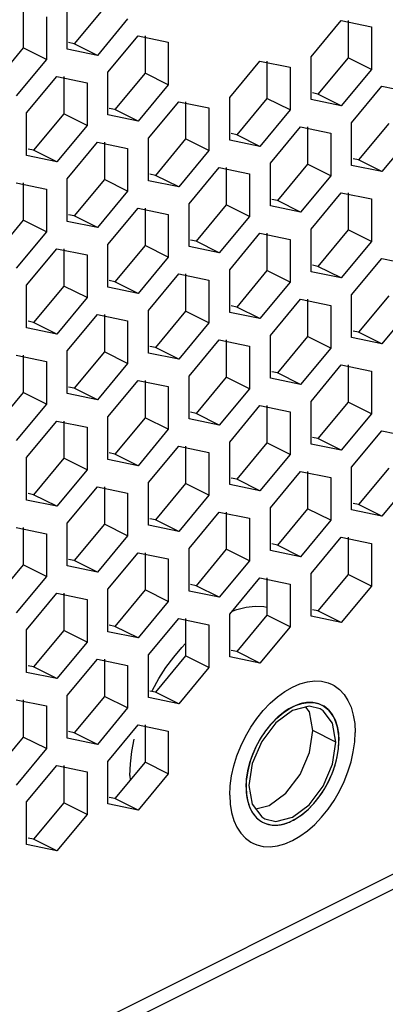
# Paper-space layout '005_EXP_CORICANT_PE_DRAWING_3_1' of a CAD drawing. Header units: millimetres. Extents: x 6 to 413, y 7 to 290.
# Tile 180 of 228: x 257.18 to 259.19, y 83.33 to 88.73. Entities that reach past the tile are written whole.
import ezdxf

# ---------------------------------------------------------------- set-up
doc = ezdxf.new("R2010")
doc.units = ezdxf.units.MM
doc.header["$LTSCALE"] = 23.1
for name, color, linetype in [('000_BASE_123100001256H_BL133', 7, 'CONTINUOUS'), ('BASE_CORIANT_BL85', 7, 'CONTINUOUS'), ('S_M4_1_ZC_BL135', 7, 'CONTINUOUS')]:
    doc.layers.add(name, color=color, linetype=linetype)

# ---------------------------------------------------------------- blocks, each defined once
blk = doc.blocks.new('BASE_CORIANT_BL85', base_point=(229.3285, 99.074))
at = {"layer": 'BASE_CORIANT_BL85', "color": 3, "linetype": 'Continuous'}
for p, q in [((243.689, 76.2777), (276.3808, 92.6236)), ((243.6664, 76.185), (276.3293, 92.5165)), ((257.4416, 88.5709), (257.4416, 88.8049)), ((257.3271, 88.7476), (257.3271, 88.5137)), ((257.7725, 88.7364), (257.6071, 88.5368)), ((258.778, 88.5285), (258.9435, 88.7281)), ((258.9435, 88.7281), (259.109, 88.694)), ((259.109, 88.694), (259.109, 88.46)), ((257.6643, 88.4439), (257.8298, 88.6435)), ((257.8298, 88.6435), (257.9953, 88.6094)), ((257.9953, 88.6094), (257.9953, 88.3755)), ((257.6071, 88.5368), (257.4416, 88.5709)), ((257.3271, 88.5137), (257.1616, 88.3141)), ((258.3326, 88.3058), (258.498, 88.5054)), ((258.498, 88.5054), (258.6635, 88.4712)), ((258.778, 88.2946), (258.778, 88.5285)), ((257.6643, 88.21), (257.6643, 88.4439)), ((258.6635, 88.4712), (258.6635, 88.2373)), ((259.109, 88.46), (258.9435, 88.2604)), ((257.2189, 88.2212), (257.3843, 88.4208)), ((257.3843, 88.4208), (257.5498, 88.3867)), ((257.5498, 88.3867), (257.5498, 88.1527)), ((257.9953, 88.3755), (257.8298, 88.1759)), ((259.0008, 88.1676), (259.1662, 88.3672)), ((259.1662, 88.3672), (259.3317, 88.333)), ((257.8871, 88.083), (258.0525, 88.2826)), ((258.0525, 88.2826), (258.218, 88.2485)), ((258.3326, 88.0718), (258.3326, 88.3058)), ((258.9435, 88.2604), (258.778, 88.2946)), ((257.2189, 87.9873), (257.2189, 88.2212)), ((258.218, 88.2485), (258.218, 88.0146)), ((258.6635, 88.2373), (258.498, 88.0377)), ((257.8298, 88.1759), (257.6643, 88.21)), ((259.0008, 87.9336), (259.0008, 88.1676)), ((257.5498, 88.1527), (257.3843, 87.9531)), ((258.5553, 87.9448), (258.7208, 88.1444)), ((258.7208, 88.1444), (258.8862, 88.1103)), ((258.8862, 88.1103), (258.8862, 87.8764)), ((257.4416, 87.8603), (257.6071, 88.0599)), ((257.6071, 88.0599), (257.7725, 88.0257)), ((257.8871, 87.8491), (257.8871, 88.083)), ((258.498, 88.0377), (258.3326, 88.0718)), ((259.3317, 88.0991), (259.1662, 87.8995)), ((257.7725, 88.0257), (257.7725, 87.7918)), ((258.218, 88.0146), (258.0525, 87.815)), ((257.3843, 87.9531), (257.2189, 87.9873)), ((258.1098, 87.7221), (258.2753, 87.9217)), ((258.2753, 87.9217), (258.4408, 87.8876)), ((258.5553, 87.7109), (258.5553, 87.9448)), ((259.1662, 87.8995), (259.0008, 87.9336)), ((257.4416, 87.6264), (257.4416, 87.8603)), ((258.0525, 87.815), (257.8871, 87.8491)), ((258.4408, 87.8876), (258.4408, 87.6536)), ((258.8862, 87.8764), (258.7208, 87.6768)), ((257.1616, 87.8371), (257.3271, 87.803)), ((257.3271, 87.803), (257.3271, 87.5691)), ((257.7725, 87.7918), (257.6071, 87.5922)), ((258.778, 87.5839), (258.9435, 87.7835)), ((258.9435, 87.7835), (259.109, 87.7494)), ((259.109, 87.7494), (259.109, 87.5154)), ((257.6643, 87.4994), (257.8298, 87.699)), ((257.8298, 87.699), (257.9953, 87.6648)), ((258.1098, 87.4882), (258.1098, 87.7221)), ((258.7208, 87.6768), (258.5553, 87.7109)), ((257.6071, 87.5922), (257.4416, 87.6264)), ((257.9953, 87.6648), (257.9953, 87.4309)), ((258.4408, 87.6536), (258.2753, 87.454)), ((258.778, 87.35), (258.778, 87.5839)), ((257.3271, 87.5691), (257.1616, 87.3695)), ((258.3326, 87.3612), (258.498, 87.5608)), ((258.498, 87.5608), (258.6635, 87.5266)), ((258.6635, 87.5266), (258.6635, 87.2927)), ((257.2189, 87.2766), (257.3843, 87.4762)), ((257.3843, 87.4762), (257.5498, 87.4421)), ((257.6643, 87.2654), (257.6643, 87.4994)), ((258.2753, 87.454), (258.1098, 87.4882)), ((259.109, 87.5154), (258.9435, 87.3159)), ((257.5498, 87.4421), (257.5498, 87.2082)), ((257.9953, 87.4309), (257.8298, 87.2313)), ((259.0008, 87.223), (259.1662, 87.4226)), ((259.1662, 87.4226), (259.3317, 87.3885)), ((258.3326, 87.1272), (258.3326, 87.3612)), ((257.8871, 87.1384), (258.0525, 87.338)), ((258.0525, 87.338), (258.218, 87.3039)), ((258.218, 87.3039), (258.218, 87.07)), ((258.9435, 87.3159), (258.778, 87.35)), ((257.2189, 87.0427), (257.2189, 87.2766)), ((257.8298, 87.2313), (257.6643, 87.2654)), ((258.6635, 87.2927), (258.498, 87.0931)), ((257.5498, 87.2082), (257.3843, 87.0086)), ((258.5553, 87.0003), (258.7208, 87.1998)), ((258.7208, 87.1998), (258.8862, 87.1657)), ((259.0008, 86.9891), (259.0008, 87.223)), ((257.8871, 86.9045), (257.8871, 87.1384)), ((258.8862, 87.1657), (258.8862, 86.9318)), ((259.3317, 87.1545), (259.1662, 86.9549)), ((257.4416, 86.9157), (257.6071, 87.1153)), ((257.6071, 87.1153), (257.7725, 87.0812)), ((258.498, 87.0931), (258.3326, 87.1272)), ((257.3843, 87.0086), (257.2189, 87.0427)), ((257.7725, 87.0812), (257.7725, 86.8472)), ((258.218, 87.07), (258.0525, 86.8704)), ((258.1098, 86.7775), (258.2753, 86.9771)), ((258.2753, 86.9771), (258.4408, 86.943)), ((258.5553, 86.7663), (258.5553, 87.0003)), ((259.1662, 86.9549), (259.0008, 86.9891)), ((258.4408, 86.943), (258.4408, 86.709)), ((258.8862, 86.9318), (258.7208, 86.7322)), ((257.1616, 86.8926), (257.3271, 86.8584)), ((257.4416, 86.6818), (257.4416, 86.9157)), ((258.0525, 86.8704), (257.8871, 86.9045)), ((257.3271, 86.8584), (257.3271, 86.6245)), ((257.7725, 86.8472), (257.6071, 86.6476)), ((258.778, 86.6393), (258.9435, 86.8389)), ((258.9435, 86.8389), (259.109, 86.8048)), ((258.1098, 86.5436), (258.1098, 86.7775)), ((258.7208, 86.7322), (258.5553, 86.7663)), ((259.109, 86.8048), (259.109, 86.5709)), ((257.6643, 86.5548), (257.8298, 86.7544)), ((257.8298, 86.7544), (257.9953, 86.7202)), ((257.9953, 86.7202), (257.9953, 86.4863)), ((258.4408, 86.709), (258.2753, 86.5095)), ((257.6071, 86.6476), (257.4416, 86.6818)), ((257.3271, 86.6245), (257.1616, 86.4249)), ((258.3326, 86.4166), (258.498, 86.6162)), ((258.498, 86.6162), (258.6635, 86.5821)), ((258.778, 86.4054), (258.778, 86.6393)), ((257.6643, 86.3208), (257.6643, 86.5548)), ((258.6635, 86.5821), (258.6635, 86.3481)), ((259.109, 86.5709), (258.9435, 86.3713)), ((257.2189, 86.332), (257.3843, 86.5316)), ((257.3843, 86.5316), (257.5498, 86.4975)), ((257.5498, 86.4975), (257.5498, 86.2636)), ((258.2753, 86.5095), (258.1098, 86.5436)), ((257.9953, 86.4863), (257.8298, 86.2867)), ((259.0008, 86.2784), (259.1662, 86.478)), ((259.1662, 86.478), (259.3317, 86.4439)), ((257.8871, 86.1939), (258.0525, 86.3934)), ((258.0525, 86.3934), (258.218, 86.3593)), ((258.3326, 86.1827), (258.3326, 86.4166)), ((258.9435, 86.3713), (258.778, 86.4054)), ((257.2189, 86.0981), (257.2189, 86.332)), ((258.218, 86.3593), (258.218, 86.1254)), ((258.6635, 86.3481), (258.498, 86.1485)), ((257.8298, 86.2867), (257.6643, 86.3208)), ((259.0008, 86.0445), (259.0008, 86.2784)), ((257.5498, 86.2636), (257.3843, 86.064)), ((258.5553, 86.0557), (258.7208, 86.2553)), ((258.7208, 86.2553), (258.8862, 86.2211)), ((258.8862, 86.2211), (258.8862, 85.9872)), ((257.4416, 85.9711), (257.6071, 86.1707)), ((257.6071, 86.1707), (257.7725, 86.1366)), ((257.8871, 85.9599), (257.8871, 86.1939)), ((258.498, 86.1485), (258.3326, 86.1827)), ((259.3317, 86.2099), (259.1662, 86.0103)), ((257.7725, 86.1366), (257.7725, 85.9026)), ((258.218, 86.1254), (258.0525, 85.9258)), ((257.3843, 86.064), (257.2189, 86.0981)), ((258.1098, 85.8329), (258.2753, 86.0325)), ((258.2753, 86.0325), (258.4408, 85.9984)), ((258.5553, 85.8217), (258.5553, 86.0557)), ((259.1662, 86.0103), (259.0008, 86.0445)), ((257.4416, 85.7372), (257.4416, 85.9711)), ((258.0525, 85.9258), (257.8871, 85.9599)), ((258.4408, 85.9984), (258.4408, 85.7645)), ((258.8862, 85.9872), (258.7208, 85.7876)), ((257.1616, 85.948), (257.3271, 85.9138)), ((257.3271, 85.9138), (257.3271, 85.6799)), ((257.7725, 85.9026), (257.6071, 85.7031)), ((258.778, 85.6948), (258.9435, 85.8943)), ((258.9435, 85.8943), (259.109, 85.8602)), ((259.109, 85.8602), (259.109, 85.6263)), ((257.6643, 85.6102), (257.8298, 85.8098)), ((257.8298, 85.8098), (257.9953, 85.7757)), ((258.1098, 85.599), (258.1098, 85.8329)), ((258.7208, 85.7876), (258.5553, 85.8217)), ((257.6071, 85.7031), (257.4416, 85.7372)), ((257.9953, 85.7757), (257.9953, 85.5417)), ((258.4408, 85.7645), (258.2753, 85.5649)), ((258.778, 85.4608), (258.778, 85.6948)), ((257.3271, 85.6799), (257.1616, 85.4803)), ((258.3326, 85.472), (258.498, 85.6716)), ((258.498, 85.6716), (258.6635, 85.6375)), ((258.6635, 85.6375), (258.6635, 85.4035)), ((257.2189, 85.3875), (257.3843, 85.587)), ((257.3843, 85.587), (257.5498, 85.5529)), ((257.6643, 85.3763), (257.6643, 85.6102)), ((258.2753, 85.5649), (258.1098, 85.599)), ((259.109, 85.6263), (258.9435, 85.4267)), ((257.5498, 85.5529), (257.5498, 85.319)), ((257.9953, 85.5417), (257.8298, 85.3421)), ((258.3326, 85.2381), (258.3326, 85.472)), ((257.8871, 85.2493), (258.0525, 85.4489)), ((258.0525, 85.4489), (258.218, 85.4147)), ((258.218, 85.4147), (258.218, 85.1808)), ((258.9435, 85.4267), (258.778, 85.4608)), ((257.2189, 85.1535), (257.2189, 85.3875)), ((257.8298, 85.3421), (257.6643, 85.3763)), ((258.6635, 85.4035), (258.498, 85.204)), ((257.5498, 85.319), (257.3843, 85.1194)), ((257.8871, 85.0153), (257.8871, 85.2493)), ((257.4416, 85.0265), (257.6071, 85.2261)), ((257.6071, 85.2261), (257.7725, 85.192)), ((258.498, 85.204), (258.3326, 85.2381)), ((257.3843, 85.1194), (257.2189, 85.1535)), ((257.7725, 85.192), (257.7725, 84.9581)), ((258.218, 85.1808), (258.0525, 84.9812)), ((257.1616, 85.0034), (257.3271, 84.9693)), ((257.4416, 84.7926), (257.4416, 85.0265)), ((258.0525, 84.9812), (257.8871, 85.0153)), ((257.3271, 84.9693), (257.3271, 84.7353)), ((257.7725, 84.9581), (257.6071, 84.7585)), ((258.6762, 84.9443), (258.5849, 84.8764)), ((258.7675, 84.9677), (258.6762, 84.9443)), ((258.8273, 84.9537), (258.7675, 84.9677)), ((258.845, 84.9431), (258.8273, 84.9537)), ((258.8967, 84.8741), (258.845, 84.9431)), ((258.9149, 84.7714), (258.8967, 84.8741)), ((257.6643, 84.6656), (257.8298, 84.8652)), ((257.8298, 84.8652), (257.9953, 84.8311)), ((257.9953, 84.8311), (257.9953, 84.5971)), ((257.6071, 84.7585), (257.4416, 84.7926)), ((258.8967, 84.6504), (258.9149, 84.7714)), ((257.3271, 84.7353), (257.1616, 84.5357)), ((257.6643, 84.4317), (257.6643, 84.6656)), ((257.2189, 84.4429), (257.3843, 84.6425)), ((257.3843, 84.6425), (257.5498, 84.6083)), ((257.5498, 84.6083), (257.5498, 84.3744)), ((257.9953, 84.5971), (257.8298, 84.3976)), ((258.4376, 84.5327), (258.4557, 84.43)), ((257.2189, 84.2089), (257.2189, 84.4429)), ((257.8298, 84.3976), (257.6643, 84.4317)), ((258.4557, 84.43), (258.5075, 84.361)), ((257.5498, 84.3744), (257.3843, 84.1748)), ((258.5075, 84.361), (258.5252, 84.3504)), ((257.3843, 84.1748), (257.2189, 84.2089))]:
    blk.add_line(p, q, dxfattribs=at)
at = {"layer": 'BASE_CORIANT_BL85', "color": 7, "linetype": 'Continuous'}
for p, q in [((257.1998, 88.7817), (257.1998, 88.5773)), ((257.6453, 88.8), (257.4798, 88.6004)), ((258.9817, 88.7281), (258.9817, 88.5237)), ((257.4798, 88.6004), (257.449, 88.6068)), ((257.6071, 88.5368), (257.4798, 88.6004)), ((257.868, 88.6435), (257.868, 88.4391)), ((257.1998, 88.5773), (257.0343, 88.3777)), ((257.3271, 88.5137), (257.1998, 88.5773)), ((258.5362, 88.5054), (258.5362, 88.3009)), ((258.9817, 88.5237), (258.8162, 88.3241)), ((259.109, 88.46), (258.9817, 88.5237)), ((257.868, 88.4391), (257.7025, 88.2395)), ((257.9953, 88.3755), (257.868, 88.4391)), ((257.4225, 88.4208), (257.4225, 88.2164)), ((258.8162, 88.3241), (258.7854, 88.3304)), ((258.0907, 88.2826), (258.0907, 88.0782)), ((258.5362, 88.3009), (258.3707, 88.1013)), ((258.6635, 88.2373), (258.5362, 88.3009)), ((258.9435, 88.2604), (258.8162, 88.3241)), ((257.7025, 88.2395), (257.6717, 88.2459)), ((257.8298, 88.1759), (257.7025, 88.2395)), ((257.4225, 88.2164), (257.2571, 88.0168)), ((257.5498, 88.1527), (257.4225, 88.2164)), ((258.7589, 88.1444), (258.7589, 87.94)), ((259.2044, 88.1627), (259.039, 87.9632)), ((257.6453, 88.0599), (257.6453, 87.8555)), ((258.0907, 88.0782), (257.9253, 87.8786)), ((258.218, 88.0146), (258.0907, 88.0782)), ((258.3707, 88.1013), (258.34, 88.1077)), ((258.498, 88.0377), (258.3707, 88.1013)), ((257.2571, 88.0168), (257.2263, 88.0231)), ((257.3843, 87.9531), (257.2571, 88.0168)), ((259.039, 87.9632), (259.0082, 87.9695)), ((259.1662, 87.8995), (259.039, 87.9632)), ((258.3135, 87.9217), (258.3135, 87.7173)), ((258.7589, 87.94), (258.5935, 87.7404)), ((258.8862, 87.8764), (258.7589, 87.94)), ((257.6453, 87.8555), (257.4798, 87.6559)), ((257.7725, 87.7918), (257.6453, 87.8555)), ((257.9253, 87.8786), (257.8945, 87.8849)), ((258.0525, 87.815), (257.9253, 87.8786)), ((257.1998, 87.8371), (257.1998, 87.6327)), ((258.5935, 87.7404), (258.5627, 87.7468)), ((258.7208, 87.6768), (258.5935, 87.7404)), ((258.9817, 87.7835), (258.9817, 87.5791)), ((257.868, 87.699), (257.868, 87.4945)), ((258.3135, 87.7173), (258.148, 87.5177)), ((258.4408, 87.6536), (258.3135, 87.7173)), ((257.1998, 87.6327), (257.0343, 87.4331)), ((257.3271, 87.5691), (257.1998, 87.6327)), ((257.4798, 87.6559), (257.449, 87.6622)), ((257.6071, 87.5922), (257.4798, 87.6559)), ((258.9817, 87.5791), (258.8162, 87.3795)), ((259.109, 87.5154), (258.9817, 87.5791)), ((258.148, 87.5177), (258.1172, 87.524)), ((258.2753, 87.454), (258.148, 87.5177)), ((258.5362, 87.5608), (258.5362, 87.3563)), ((257.4225, 87.4762), (257.4225, 87.2718)), ((257.868, 87.4945), (257.7025, 87.2949)), ((257.9953, 87.4309), (257.868, 87.4945)), ((258.5362, 87.3563), (258.3707, 87.1568)), ((258.6635, 87.2927), (258.5362, 87.3563)), ((258.8162, 87.3795), (258.7854, 87.3858)), ((258.9435, 87.3159), (258.8162, 87.3795)), ((257.7025, 87.2949), (257.6717, 87.3013)), ((258.0907, 87.338), (258.0907, 87.1336)), ((257.4225, 87.2718), (257.2571, 87.0722)), ((257.5498, 87.2082), (257.4225, 87.2718)), ((257.8298, 87.2313), (257.7025, 87.2949)), ((258.7589, 87.1998), (258.7589, 86.9954)), ((259.2044, 87.2182), (259.039, 87.0186)), ((258.3707, 87.1568), (258.34, 87.1631)), ((258.498, 87.0931), (258.3707, 87.1568)), ((257.6453, 87.1153), (257.6453, 86.9109)), ((258.0907, 87.1336), (257.9253, 86.934)), ((258.218, 87.07), (258.0907, 87.1336)), ((257.2571, 87.0722), (257.2263, 87.0785)), ((257.3843, 87.0086), (257.2571, 87.0722)), ((258.3135, 86.9771), (258.3135, 86.7727)), ((258.7589, 86.9954), (258.5935, 86.7958)), ((258.8862, 86.9318), (258.7589, 86.9954)), ((259.039, 87.0186), (259.0082, 87.0249)), ((259.1662, 86.9549), (259.039, 87.0186)), ((257.9253, 86.934), (257.8945, 86.9404)), ((258.0525, 86.8704), (257.9253, 86.934)), ((257.1998, 86.8926), (257.1998, 86.6881)), ((257.6453, 86.9109), (257.4798, 86.7113)), ((257.7725, 86.8472), (257.6453, 86.9109)), ((258.9817, 86.8389), (258.9817, 86.6345)), ((258.3135, 86.7727), (258.148, 86.5731)), ((258.4408, 86.709), (258.3135, 86.7727)), ((258.5935, 86.7958), (258.5627, 86.8022)), ((258.7208, 86.7322), (258.5935, 86.7958)), ((257.4798, 86.7113), (257.449, 86.7176)), ((257.6071, 86.6476), (257.4798, 86.7113)), ((257.868, 86.7544), (257.868, 86.5499)), ((257.1998, 86.6881), (257.0343, 86.4885)), ((257.3271, 86.6245), (257.1998, 86.6881)), ((258.5362, 86.6162), (258.5362, 86.4118)), ((258.9817, 86.6345), (258.8162, 86.4349)), ((259.109, 86.5709), (258.9817, 86.6345)), ((257.868, 86.5499), (257.7025, 86.3504)), ((257.9953, 86.4863), (257.868, 86.5499)), ((258.148, 86.5731), (258.1172, 86.5794)), ((258.2753, 86.5095), (258.148, 86.5731)), ((257.4225, 86.5316), (257.4225, 86.3272)), ((258.8162, 86.4349), (258.7854, 86.4413)), ((258.0907, 86.3934), (258.0907, 86.189)), ((258.5362, 86.4118), (258.3707, 86.2122)), ((258.6635, 86.3481), (258.5362, 86.4118)), ((258.9435, 86.3713), (258.8162, 86.4349)), ((257.7025, 86.3504), (257.6717, 86.3567)), ((257.8298, 86.2867), (257.7025, 86.3504)), ((257.4225, 86.3272), (257.2571, 86.1276)), ((257.5498, 86.2636), (257.4225, 86.3272)), ((258.7589, 86.2553), (258.7589, 86.0508)), ((259.2044, 86.2736), (259.039, 86.074)), ((257.6453, 86.1707), (257.6453, 85.9663)), ((258.0907, 86.189), (257.9253, 85.9894)), ((258.218, 86.1254), (258.0907, 86.189)), ((258.3707, 86.2122), (258.34, 86.2185)), ((258.498, 86.1485), (258.3707, 86.2122)), ((257.2571, 86.1276), (257.2263, 86.134)), ((257.3843, 86.064), (257.2571, 86.1276)), ((259.039, 86.074), (259.0082, 86.0803)), ((259.1662, 86.0103), (259.039, 86.074)), ((258.3135, 86.0325), (258.3135, 85.8281)), ((258.7589, 86.0508), (258.5935, 85.8513)), ((258.8862, 85.9872), (258.7589, 86.0508)), ((257.6453, 85.9663), (257.4798, 85.7667)), ((257.7725, 85.9026), (257.6453, 85.9663)), ((257.9253, 85.9894), (257.8945, 85.9958)), ((258.0525, 85.9258), (257.9253, 85.9894)), ((257.1998, 85.948), (257.1998, 85.7436)), ((258.5935, 85.8513), (258.5627, 85.8576)), ((258.7208, 85.7876), (258.5935, 85.8513)), ((258.9817, 85.8943), (258.9817, 85.6899)), ((257.868, 85.8098), (257.868, 85.6054)), ((258.3135, 85.8281), (258.148, 85.6285)), ((258.4408, 85.7645), (258.3135, 85.8281)), ((257.1998, 85.7436), (257.0343, 85.544)), ((257.3271, 85.6799), (257.1998, 85.7436)), ((257.4798, 85.7667), (257.449, 85.773)), ((257.6071, 85.7031), (257.4798, 85.7667)), ((258.9817, 85.6899), (258.8162, 85.4903)), ((259.109, 85.6263), (258.9817, 85.6899)), ((258.148, 85.6285), (258.1172, 85.6349)), ((258.2753, 85.5649), (258.148, 85.6285)), ((258.5362, 85.6716), (258.5362, 85.4672)), ((257.4225, 85.587), (257.4225, 85.3826)), ((257.868, 85.6054), (257.7025, 85.4058)), ((257.9953, 85.5417), (257.868, 85.6054)), ((258.5362, 85.4672), (258.3707, 85.2676)), ((258.6635, 85.4035), (258.5362, 85.4672)), ((258.8162, 85.4903), (258.7854, 85.4967)), ((258.9435, 85.4267), (258.8162, 85.4903)), ((257.7025, 85.4058), (257.6717, 85.4121)), ((258.0907, 85.4489), (258.0907, 85.2444)), ((257.4225, 85.3826), (257.2571, 85.183)), ((257.5498, 85.319), (257.4225, 85.3826)), ((257.8298, 85.3421), (257.7025, 85.4058)), ((258.3707, 85.2676), (258.34, 85.2739)), ((258.498, 85.204), (258.3707, 85.2676)), ((257.6453, 85.2261), (257.6453, 85.0217)), ((258.0907, 85.2444), (257.9253, 85.0449)), ((258.218, 85.1808), (258.0907, 85.2444)), ((257.2571, 85.183), (257.2263, 85.1894)), ((257.3843, 85.1194), (257.2571, 85.183)), ((257.9253, 85.0449), (257.8945, 85.0512)), ((258.0525, 84.9812), (257.9253, 85.0449)), ((257.1998, 85.0034), (257.1998, 84.799)), ((257.6453, 85.0217), (257.4798, 84.8221)), ((257.7725, 84.9581), (257.6453, 85.0217)), ((258.7694, 84.9378), (258.7503, 84.9633)), ((258.7876, 84.835), (258.7694, 84.9378)), ((257.4798, 84.8221), (257.449, 84.8285)), ((257.6071, 84.7585), (257.4798, 84.8221)), ((257.868, 84.8652), (257.868, 84.6608)), ((258.9149, 84.7714), (258.7876, 84.835)), ((257.1998, 84.799), (257.0343, 84.5994)), ((257.3271, 84.7353), (257.1998, 84.799)), ((257.868, 84.6608), (257.7025, 84.4612)), ((257.9953, 84.5971), (257.868, 84.6608)), ((257.4225, 84.6425), (257.4225, 84.438)), ((258.6403, 84.4913), (258.7177, 84.5934)), ((257.7025, 84.4612), (257.6717, 84.4675)), ((257.8298, 84.3976), (257.7025, 84.4612)), ((258.5489, 84.4234), (258.6403, 84.4913)), ((257.4225, 84.438), (257.2571, 84.2385)), ((257.5498, 84.3744), (257.4225, 84.438)), ((258.4749, 84.4044), (258.5489, 84.4234)), ((257.2571, 84.2385), (257.2263, 84.2448)), ((257.3843, 84.1748), (257.2571, 84.2385))]:
    blk.add_line(p, q, dxfattribs=at)
at = {"layer": 'BASE_CORIANT_BL85', "color": 3, "linetype": 'Continuous'}
for points in [[(258.5849, 84.8764), (258.5075, 84.7743), (258.4557, 84.6537), (258.4376, 84.5327)], [(258.5252, 84.3504), (258.5849, 84.3364), (258.6762, 84.3598), (258.7675, 84.4277), (258.845, 84.5297), (258.8967, 84.6504)]]:
    blk.add_lwpolyline(points, dxfattribs=at)
at = {"layer": 'BASE_CORIANT_BL85', "color": 7, "linetype": 'Continuous'}
blk.add_lwpolyline([(258.7177, 84.5934), (258.7694, 84.7141), (258.7876, 84.835)], dxfattribs=at)
blk = doc.blocks.new('000_BASE_123100001256H_BL133', base_point=(238.6416, 101.2545))
at = {"layer": '000_BASE_123100001256H_BL133', "color": 4, "linetype": 'Continuous'}
blk.add_line((258.5976, 84.9092), (258.595, 84.9069), dxfattribs=at)
for points in [[(258.7134, 84.9791), (258.6949, 84.9723), (258.6753, 84.9634), (258.6558, 84.9526), (258.6364, 84.9401), (258.6172, 84.9258), (258.5976, 84.9092)], [(258.7343, 84.9846), (258.7317, 84.9841), (258.7282, 84.9832), (258.7247, 84.9824), (258.7212, 84.9814), (258.7177, 84.9804), (258.7134, 84.9791)], [(258.8362, 84.9745), (258.8213, 84.9808), (258.8055, 84.9852), (258.7883, 84.988), (258.7713, 84.9888), (258.7529, 84.9877), (258.7343, 84.9846)], [(258.8993, 84.9138), (258.8911, 84.9266), (258.8816, 84.9389), (258.8718, 84.9494), (258.8606, 84.9592), (258.8492, 84.9673), (258.8362, 84.9745)], [(258.5875, 84.8999), (258.5817, 84.8943), (258.5751, 84.8876), (258.5686, 84.8808), (258.5622, 84.8738), (258.5559, 84.8667), (258.5489, 84.8584)], [(258.595, 84.9069), (258.5933, 84.9054), (258.5917, 84.9038), (258.59, 84.9023), (258.5875, 84.8999)], [(258.9308, 84.7793), (258.9299, 84.805), (258.9272, 84.8295), (258.9228, 84.8529), (258.9166, 84.8748), (258.9088, 84.8951), (258.8993, 84.9138)], [(258.5489, 84.8584), (258.5391, 84.8461), (258.5288, 84.8325), (258.5188, 84.8183), (258.5092, 84.8038), (258.5, 84.789), (258.4907, 84.7727)], [(258.4907, 84.7727), (258.474, 84.7403), (258.4589, 84.7058), (258.4466, 84.672), (258.4364, 84.6367), (258.429, 84.6028), (258.424, 84.5677)], [(258.9252, 84.7117), (258.9269, 84.7233), (258.9283, 84.7347), (258.9294, 84.746), (258.9302, 84.7573), (258.9306, 84.7684), (258.9308, 84.7793)], [(258.894, 84.5994), (258.9006, 84.6169), (258.9069, 84.6356), (258.9126, 84.6544), (258.9175, 84.6732), (258.9216, 84.692), (258.9252, 84.7117)], [(258.424, 84.5677), (258.4233, 84.5609), (258.4227, 84.5541), (258.4222, 84.5463), (258.4219, 84.5396), (258.4217, 84.5319), (258.4217, 84.5248)], [(258.6815, 84.343), (258.7239, 84.3697), (258.7649, 84.4042), (258.8035, 84.4457), (258.8385, 84.493), (258.8689, 84.5447), (258.894, 84.5994)], [(258.4217, 84.5248), (258.4217, 84.5183), (258.4219, 84.5118), (258.4222, 84.5044), (258.4226, 84.4981), (258.4232, 84.4908), (258.424, 84.4841)], [(258.424, 84.4841), (258.4246, 84.4791), (258.4255, 84.4731), (258.4263, 84.4681), (258.4273, 84.4622), (258.4283, 84.4574), (258.4297, 84.4512)], [(258.4297, 84.4512), (258.4313, 84.4447), (258.433, 84.4383), (258.4352, 84.4311), (258.4373, 84.4249), (258.4399, 84.4181), (258.4425, 84.4117)], [(258.4425, 84.4117), (258.4428, 84.4109), (258.4435, 84.4093), (258.4443, 84.4076), (258.445, 84.406), (258.4457, 84.4044), (258.4467, 84.4025)], [(258.4467, 84.4025), (258.4482, 84.3994), (258.4502, 84.3955), (258.4523, 84.3917), (258.454, 84.3888), (258.4562, 84.3852), (258.4587, 84.3814)], [(258.4587, 84.3814), (258.4615, 84.3773), (258.4644, 84.3732), (258.4679, 84.3687), (258.471, 84.365), (258.4748, 84.3607), (258.4784, 84.357)], [(258.4784, 84.357), (258.4818, 84.3536), (258.4852, 84.3504), (258.4894, 84.3469), (258.4931, 84.3439), (258.4975, 84.3407), (258.5019, 84.3377)], [(258.5019, 84.3377), (258.5038, 84.3365), (258.5058, 84.3353), (258.5078, 84.3341), (258.5098, 84.3329), (258.5125, 84.3315), (258.5148, 84.3303)], [(258.639, 84.325), (258.6452, 84.3271), (258.6523, 84.3297), (258.6593, 84.3325), (258.6664, 84.3356), (258.6736, 84.339), (258.6815, 84.343)], [(258.5148, 84.3303), (258.5239, 84.3261), (258.534, 84.3224), (258.5445, 84.3194), (258.5553, 84.3172), (258.5656, 84.3159), (258.5776, 84.3153)], [(258.5776, 84.3153), (258.5833, 84.3153), (258.59, 84.3156), (258.5967, 84.3161), (258.6035, 84.3169), (258.6103, 84.318), (258.6181, 84.3195)], [(258.6181, 84.3195), (258.6207, 84.32), (258.6242, 84.3208), (258.6276, 84.3217), (258.6311, 84.3227), (258.6346, 84.3237), (258.639, 84.325)]]:
    blk.add_lwpolyline(points, dxfattribs=at)
blk = doc.blocks.new('S_M4_1_ZC_BL135', base_point=(258.4026, 84.8568))
at = {"layer": 'S_M4_1_ZC_BL135', "color": 7, "linetype": 'Continuous'}
for p, q in [((257.9436, 85.1195), (257.9827, 85.1802)), ((257.7957, 84.7191), (257.8086, 84.7867)), ((258.3425, 84.5859), (258.3549, 84.6406)), ((257.7853, 84.5884), (257.7864, 84.5623))]:
    blk.add_line(p, q, dxfattribs=at)
for points in [[(258.3461, 85.4883), (258.3715, 85.4979), (258.422, 85.5104)], [(258.422, 85.5104), (258.4712, 85.5161), (258.5186, 85.5149), (258.5362, 85.5117)], [(257.9827, 85.1802), (258.0251, 85.2375), (258.0702, 85.2907), (258.0907, 85.3118)], [(257.9048, 85.0491), (257.9081, 85.056), (257.9436, 85.1195)], [(258.3549, 84.6406), (258.3719, 84.6955), (258.3934, 84.7497), (258.419, 84.8025), (258.4483, 84.8531), (258.481, 84.9008), (258.5165, 84.9449), (258.5544, 84.9847), (258.594, 85.0196), (258.6348, 85.0492), (258.6762, 85.0729), (258.7176, 85.0906), (258.7585, 85.1018), (258.7981, 85.1065), (258.8359, 85.1046), (258.8714, 85.096), (258.8936, 85.0867)], [(258.8936, 85.0867), (258.9041, 85.081), (258.9334, 85.0598), (258.959, 85.0326), (258.9805, 84.9998), (258.9975, 84.962), (259.0099, 84.9196), (259.0174, 84.8734), (259.0199, 84.8239)], [(258.4311, 84.6136), (258.4427, 84.6595), (258.4587, 84.7053), (258.4788, 84.7501), (258.5025, 84.793), (258.5294, 84.8334), (258.5591, 84.8703), (258.591, 84.9032), (258.6244, 84.9314), (258.6588, 84.9544), (258.6936, 84.9718), (258.728, 84.9832)], [(258.728, 84.9832), (258.7615, 84.9884), (258.7933, 84.9874), (258.823, 84.9802), (258.8372, 84.974)], [(258.8372, 84.974), (258.85, 84.9668), (258.8737, 84.9475), (258.8937, 84.9228), (258.9097, 84.893), (258.9213, 84.8587), (258.9284, 84.8206), (258.9308, 84.7793)], [(258.4589, 84.2174), (258.481, 84.2081), (258.5165, 84.1995), (258.5544, 84.1976), (258.594, 84.2023), (258.6348, 84.2135), (258.6762, 84.2312), (258.7176, 84.2549), (258.7585, 84.2845), (258.7981, 84.3194), (258.8359, 84.3592), (258.8714, 84.4033), (258.9041, 84.451), (258.9334, 84.5016), (258.959, 84.5544), (258.9805, 84.6086), (258.9975, 84.6635), (259.0099, 84.7182), (259.0174, 84.7719), (259.0199, 84.8239)], [(258.6244, 84.3209), (258.6588, 84.3323), (258.6936, 84.3497), (258.728, 84.3727), (258.7615, 84.4009), (258.7933, 84.4338), (258.823, 84.4707), (258.85, 84.5111), (258.8737, 84.554), (258.8937, 84.5988), (258.9097, 84.6446), (258.9213, 84.6905), (258.9284, 84.7357), (258.9308, 84.7793)], [(257.7853, 84.5884), (257.7879, 84.6528), (257.7957, 84.7191)], [(258.4217, 84.5248), (258.424, 84.5684), (258.4311, 84.6136)], [(258.3326, 84.4802), (258.3351, 84.5322), (258.3425, 84.5859)], [(258.4217, 84.5248), (258.424, 84.4835), (258.4311, 84.4454), (258.4427, 84.4111), (258.4587, 84.3813), (258.4788, 84.3566), (258.5025, 84.3373), (258.5152, 84.3301)], [(258.3326, 84.4802), (258.3351, 84.4307), (258.3425, 84.3845), (258.3549, 84.3421), (258.3719, 84.3043), (258.3934, 84.2715), (258.419, 84.2443), (258.4483, 84.2231), (258.4589, 84.2174)], [(258.5152, 84.3301), (258.5294, 84.3239), (258.5591, 84.3167), (258.591, 84.3157), (258.6244, 84.3209)]]:
    blk.add_lwpolyline(points, dxfattribs=at)

psp = doc.layouts.new('005_EXP_CORICANT_PE_DRAWING_3_1')

# ---------------------------------------------------------------- block references
at = {"layer": '000_BASE_123100001256H_BL133'}
psp.add_blockref('000_BASE_123100001256H_BL133', (238.6416, 101.2545), dxfattribs=at)
at = {"layer": 'BASE_CORIANT_BL85'}
psp.add_blockref('BASE_CORIANT_BL85', (229.3285, 99.074), dxfattribs=at)
at = {"layer": 'S_M4_1_ZC_BL135'}
psp.add_blockref('S_M4_1_ZC_BL135', (258.4026, 84.8568), dxfattribs=at)

doc.saveas('drawing.dxf')
